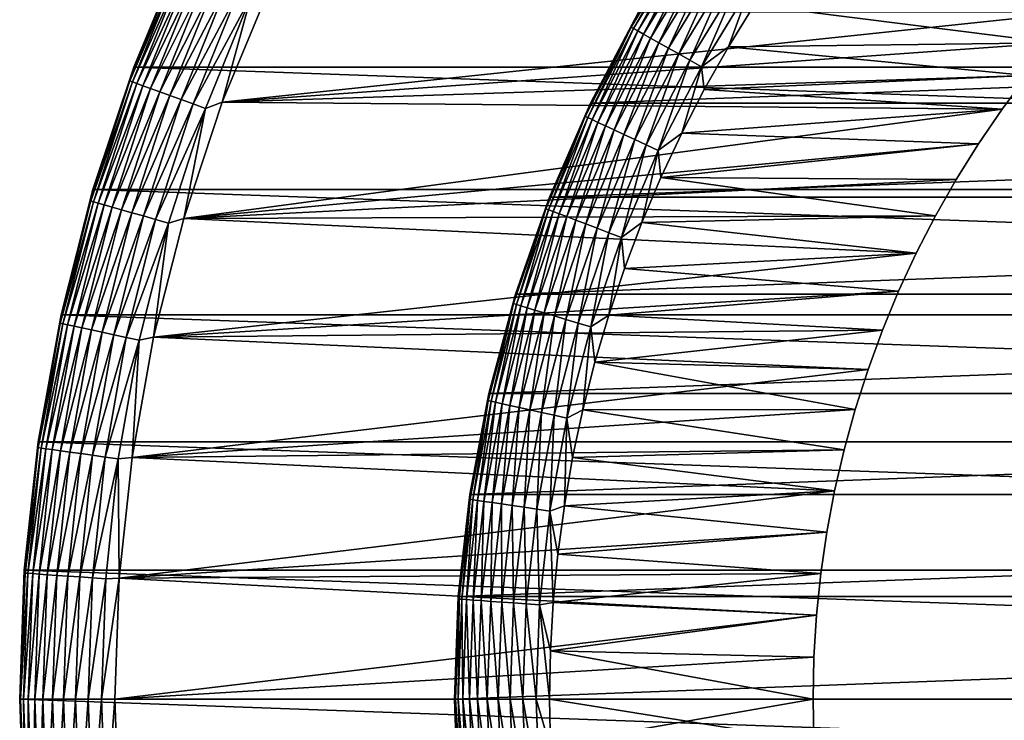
# Model space of a CAD drawing. Header units: metres. Extents: x -28 to 204, y -40 to 40.
# Tile 8 of 42: x -28 to -13, y 0 to 11. Entities that reach past the tile are written whole.
import ezdxf

# ---------------------------------------------------------------- set-up
doc = ezdxf.new("R2010")
doc.units = ezdxf.units.M
doc.layers.add('solid_SIPHO_KOMPL_SW0001', color=7, linetype='CONTINUOUS')

msp = doc.modelspace()

# ---------------------------------------------------------------- linework, layer by layer
at = {"layer": 'solid_SIPHO_KOMPL_SW0001'}
for points in [[(-26.703117, 9.959504), (-25.924086, 11.840164), (26.703117, 9.959504)], [(-25.924511, 11.839328, 154.5), (-25.924086, 11.840164), (-26.703117, 9.959504)], [(-26.703068, 9.959729, 154.5), (-25.924511, 11.839328, 154.5), (-26.703117, 9.959504)], [(-26.022099, 11.585784, 154.71347), (-25.924511, 11.839328, 154.5), (-26.703068, 9.959729, 154.5)], [(-25.924086, 11.840164), (25.924086, 11.840164), (26.703117, 9.959504)], [(-18.043547, 11.937498, 232.288437), (-18.866793, 10.588558, 232.288437), (-18.749451, 10.825, 232.5)], [(-18.827303, 10.566395, 232.079041), (-18.866793, 10.588558, 232.288437), (-18.043547, 11.937498, 232.288437)], [(-18.005781, 11.912512, 232.079041), (-18.827303, 10.566395, 232.079041), (-18.043547, 11.937498, 232.288437)], [(-18.762205, 10.52986, 231.878235), (-18.827303, 10.566395, 232.079041), (-18.005781, 11.912512, 232.079041)], [(-17.943521, 11.871322, 231.878235), (-18.762205, 10.52986, 231.878235), (-18.005781, 11.912512, 232.079041)], [(-18.672823, 10.479696, 231.690125), (-18.762205, 10.52986, 231.878235), (-17.943521, 11.871322, 231.878235)], [(-17.85804, 11.814768, 231.690125), (-18.672823, 10.479696, 231.690125), (-17.943521, 11.871322, 231.878235)], [(-18.560984, 10.416928, 231.518524), (-18.672823, 10.479696, 231.690125), (-17.85804, 11.814768, 231.690125)], [(-17.751081, 11.744004, 231.518524), (-18.560984, 10.416928, 231.518524), (-17.85804, 11.814768, 231.690125)], [(-18.428967, 10.342837, 231.366943), (-18.560984, 10.416928, 231.518524), (-17.751081, 11.744004, 231.518524)], [(-17.624825, 11.660474, 231.366943), (-18.428967, 10.342837, 231.366943), (-17.751081, 11.744004, 231.518524)], [(-18.279465, 10.258933, 231.238464), (-18.428967, 10.342837, 231.366943), (-17.624825, 11.660474, 231.366943)], [(-17.481846, 11.565881, 231.238464), (-18.279465, 10.258933, 231.238464), (-17.624825, 11.660474, 231.366943)], [(-26.022099, 11.585784, 154.71347), (-26.703068, 9.959729, 154.5), (-26.766893, 9.742352, 154.71347)], [(-26.022099, 11.585784, 154.71347), (-26.766893, 9.742352, 154.71347), (-25.980482, 11.567256, 154.922806)], [(-26.766893, 9.742352, 154.71347), (-26.724087, 9.726772, 154.922806), (-25.980482, 11.567256, 154.922806)], [(-25.980482, 11.567256, 154.922806), (-26.724087, 9.726772, 154.922806), (-25.91205, 11.536788, 155.123505)], [(-26.724087, 9.726772, 154.922806), (-26.653696, 9.701152, 155.123505), (-25.91205, 11.536788, 155.123505)], [(-25.91205, 11.536788, 155.123505), (-26.653696, 9.701152, 155.123505), (-25.818195, 11.495001, 155.311508)], [(-26.653696, 9.701152, 155.123505), (-26.557154, 9.666014, 155.311508), (-25.818195, 11.495001, 155.311508)], [(-25.818195, 11.495001, 155.311508), (-26.557154, 9.666014, 155.311508), (-25.700832, 11.442748, 155.482941)], [(-18.115528, 10.166927, 231.135727), (-18.279465, 10.258933, 231.238464), (-17.481846, 11.565881, 231.238464)], [(-17.325064, 11.462153, 231.135727), (-18.115528, 10.166927, 231.135727), (-17.481846, 11.565881, 231.238464)], [(-26.557154, 9.666014, 155.311508), (-26.436432, 9.622074, 155.482941), (-25.700832, 11.442748, 155.482941)], [(-25.700832, 11.442748, 155.482941), (-26.436432, 9.622074, 155.482941), (-25.562355, 11.381094, 155.634323)], [(-26.436432, 9.622074, 155.482941), (-26.293991, 9.57023, 155.634323), (-25.562355, 11.381094, 155.634323)], [(-25.562355, 11.381094, 155.634323), (-26.293991, 9.57023, 155.634323), (-25.40559, 11.311297, 155.762573)], [(-17.940502, 10.068698, 231.060822), (-18.115528, 10.166927, 231.135727), (-17.325064, 11.462153, 231.135727)], [(-17.157675, 11.35141, 231.060822), (-17.940502, 10.068698, 231.060822), (-17.325064, 11.462153, 231.135727)], [(-17.757954, 9.966247, 231.015274), (-17.940502, 10.068698, 231.060822), (-17.157675, 11.35141, 231.060822)], [(-16.983091, 11.235908, 231.015274), (-17.757954, 9.966247, 231.015274), (-17.157675, 11.35141, 231.060822)], [(-26.293991, 9.57023, 155.634323), (-26.132738, 9.511539, 155.762573), (-25.40559, 11.311297, 155.762573)], [(-25.40559, 11.311297, 155.762573), (-26.132738, 9.511539, 155.762573), (-25.233732, 11.234781, 155.865067)], [(-26.132738, 9.511539, 155.762573), (-25.955963, 9.447198, 155.865067), (-25.233732, 11.234781, 155.865067)], [(-25.233732, 11.234781, 155.865067), (-25.955963, 9.447198, 155.865067), (-25.050289, 11.153107, 155.939728)], [(-11.770948, 10.837018, 156), (-24.570492, 11.193192, 156), (-25.307829, 9.408065, 156)], [(-24.859001, 11.06794, 155.985001), (-25.307829, 9.408065, 156), (-24.570492, 11.193192, 156)], [(-16.983091, 11.235908, 231.015274), (-17.331423, 10.278254, 231), (-17.757954, 9.966247, 231.015274)], [(-16.983091, 11.235908, 231.015274), (-16.924608, 10.935225, 231), (-17.331423, 10.278254, 231)], [(-25.955963, 9.447198, 155.865067), (-25.767269, 9.378519, 155.939728), (-25.050289, 11.153107, 155.939728)], [(-25.050289, 11.153107, 155.939728), (-25.767269, 9.378519, 155.939728), (-24.859001, 11.06794, 155.985001)], [(-25.767269, 9.378519, 155.939728), (-25.570505, 9.306903, 155.985001), (-24.859001, 11.06794, 155.985001)], [(-24.859001, 11.06794, 155.985001), (-25.570505, 9.306903, 155.985001), (-25.307829, 9.408065, 156)], [(-17.331423, 10.278254, 231), (-16.924608, 10.935225, 231), (-12.209257, 10.340775, 231)], [(-16.924608, 10.935225, 231), (-11.77107, 10.836957, 231), (-12.209257, 10.340775, 231)], [(-12.209568, 10.340317, 156), (-11.770948, 10.837018, 156), (-25.307829, 9.408065, 156)], [(-19.506002, 9.393485, 242), (19.506002, 9.393485, 242), (18.749777, 10.824133, 242)], [(-19.506002, 9.393485, 242), (18.749777, 10.824133, 242), (-18.749777, 10.824133, 242)], [(-19.505976, 9.393583, 232.5), (-19.506002, 9.393485, 242), (-18.749777, 10.824133, 242)], [(-18.749451, 10.825, 232.5), (-19.505976, 9.393583, 232.5), (-18.749777, 10.824133, 242)], [(-18.866793, 10.588558, 232.288437), (-19.505976, 9.393583, 232.5), (-18.749451, 10.825, 232.5)], [(-18.866793, 10.588558, 232.288437), (-19.589378, 9.183123, 232.288437), (-19.505976, 9.393583, 232.5)], [(-19.548374, 9.163902, 232.079041), (-19.589378, 9.183123, 232.288437), (-18.866793, 10.588558, 232.288437)], [(-18.827303, 10.566395, 232.079041), (-19.548374, 9.163902, 232.079041), (-18.866793, 10.588558, 232.288437)], [(-19.480782, 9.132215, 231.878235), (-19.548374, 9.163902, 232.079041), (-18.827303, 10.566395, 232.079041)], [(-18.762205, 10.52986, 231.878235), (-19.480782, 9.132215, 231.878235), (-18.827303, 10.566395, 232.079041)], [(-19.387978, 9.088711, 231.690125), (-19.480782, 9.132215, 231.878235), (-18.762205, 10.52986, 231.878235)], [(-18.672823, 10.479696, 231.690125), (-19.387978, 9.088711, 231.690125), (-18.762205, 10.52986, 231.878235)], [(-19.271854, 9.034274, 231.518524), (-19.387978, 9.088711, 231.690125), (-18.672823, 10.479696, 231.690125)], [(-18.560984, 10.416928, 231.518524), (-19.271854, 9.034274, 231.518524), (-18.672823, 10.479696, 231.690125)], [(-19.134783, 8.970017, 231.366943), (-19.271854, 9.034274, 231.518524), (-18.560984, 10.416928, 231.518524)], [(-18.428967, 10.342837, 231.366943), (-19.134783, 8.970017, 231.366943), (-18.560984, 10.416928, 231.518524)], [(-12.626699, 9.826807, 156), (-12.209568, 10.340317, 156), (-25.307829, 9.408065, 156)], [(-18.979555, 8.89725, 231.238464), (-19.134783, 8.970017, 231.366943), (-18.428967, 10.342837, 231.366943)], [(-18.279465, 10.258933, 231.238464), (-18.979555, 8.89725, 231.238464), (-18.428967, 10.342837, 231.366943)], [(-18.80934, 8.817456, 231.135727), (-18.979555, 8.89725, 231.238464), (-18.279465, 10.258933, 231.238464)], [(-18.115528, 10.166927, 231.135727), (-18.80934, 8.817456, 231.135727), (-18.279465, 10.258933, 231.238464)], [(-17.757954, 9.966247, 231.015274), (-17.331423, 10.278254, 231), (-17.712679, 9.606439, 231)], [(-17.712679, 9.606439, 231), (-17.331423, 10.278254, 231), (-12.626111, 9.82758, 231)], [(-17.331423, 10.278254, 231), (-12.209257, 10.340775, 231), (-12.626111, 9.82758, 231)], [(-18.627609, 8.732265, 231.060822), (-18.80934, 8.817456, 231.135727), (-18.115528, 10.166927, 231.135727)], [(-17.940502, 10.068698, 231.060822), (-18.627609, 8.732265, 231.060822), (-18.115528, 10.166927, 231.135727)], [(-27.345551, 8.029378, 154.5), (-26.703068, 9.959729, 154.5), (-27.345404, 8.029399)], [(-26.766893, 9.742352, 154.71347), (-26.703068, 9.959729, 154.5), (-27.345551, 8.029378, 154.5)], [(-26.703068, 9.959729, 154.5), (-26.703117, 9.959504), (-27.345404, 8.029399)], [(-27.345404, 8.029399), (-26.703117, 9.959504), (27.345404, 8.029399)], [(-26.703117, 9.959504), (26.703117, 9.959504), (27.345404, 8.029399)], [(-18.43807, 8.643413, 231.015274), (-18.627609, 8.732265, 231.060822), (-17.940502, 10.068698, 231.060822)], [(-17.757954, 9.966247, 231.015274), (-18.43807, 8.643413, 231.015274), (-17.940502, 10.068698, 231.060822)], [(-17.757954, 9.966247, 231.015274), (-18.067444, 8.921175, 231), (-18.43807, 8.643413, 231.015274)], [(-17.757954, 9.966247, 231.015274), (-17.712679, 9.606439, 231), (-18.067444, 8.921175, 231)], [(-13.021502, 9.297256, 156), (-12.626699, 9.826807, 156), (-25.307829, 9.408065, 156)], [(-17.712679, 9.606439, 231), (-12.626111, 9.82758, 231), (-13.021031, 9.297829, 231)], [(-13.021031, 9.297829, 231), (-12.626699, 9.826807, 156), (-13.021502, 9.297256, 156)], [(-13.021031, 9.297829, 231), (-12.626111, 9.82758, 231), (-12.626699, 9.826807, 156)], [(-26.766893, 9.742352, 154.71347), (-27.345551, 8.029378, 154.5), (-27.381283, 7.851456, 154.71347)], [(-26.766893, 9.742352, 154.71347), (-27.381283, 7.851456, 154.71347), (-26.724087, 9.726772, 154.922806)], [(-27.381283, 7.851456, 154.71347), (-27.337494, 7.8389, 154.922806), (-26.724087, 9.726772, 154.922806)], [(-26.724087, 9.726772, 154.922806), (-27.337494, 7.8389, 154.922806), (-26.653696, 9.701152, 155.123505)], [(-27.337494, 7.8389, 154.922806), (-27.265486, 7.818253, 155.123505), (-26.653696, 9.701152, 155.123505)], [(-26.653696, 9.701152, 155.123505), (-27.265486, 7.818253, 155.123505), (-26.557154, 9.666014, 155.311508)], [(-27.265486, 7.818253, 155.123505), (-27.166729, 7.789934, 155.311508), (-26.557154, 9.666014, 155.311508)], [(-26.557154, 9.666014, 155.311508), (-27.166729, 7.789934, 155.311508), (-26.436432, 9.622074, 155.482941)], [(-27.166729, 7.789934, 155.311508), (-27.043236, 7.754523, 155.482941), (-26.436432, 9.622074, 155.482941)], [(-26.436432, 9.622074, 155.482941), (-27.043236, 7.754523, 155.482941), (-26.293991, 9.57023, 155.634323)], [(-27.043236, 7.754523, 155.482941), (-26.897526, 7.712741, 155.634323), (-26.293991, 9.57023, 155.634323)], [(-26.293991, 9.57023, 155.634323), (-26.897526, 7.712741, 155.634323), (-26.132738, 9.511539, 155.762573)], [(-26.897526, 7.712741, 155.634323), (-26.732573, 7.665442, 155.762573), (-26.132738, 9.511539, 155.762573)], [(-26.132738, 9.511539, 155.762573), (-26.732573, 7.665442, 155.762573), (-25.955963, 9.447198, 155.865067)], [(-18.067444, 8.921175, 231), (-17.712679, 9.606439, 231), (-13.021031, 9.297829, 231)], [(-26.732573, 7.665442, 155.762573), (-26.551739, 7.613588, 155.865067), (-25.955963, 9.447198, 155.865067)], [(-25.955963, 9.447198, 155.865067), (-26.551739, 7.613588, 155.865067), (-25.767269, 9.378519, 155.939728)], [(-26.551739, 7.613588, 155.865067), (-26.358713, 7.558239, 155.939728), (-25.767269, 9.378519, 155.939728)], [(-25.767269, 9.378519, 155.939728), (-26.358713, 7.558239, 155.939728), (-25.570505, 9.306903, 155.985001)], [(-13.021502, 9.297256, 156), (-25.307829, 9.408065, 156), (-25.915169, 7.575784, 156)], [(-25.570505, 9.306903, 155.985001), (-25.915169, 7.575784, 156), (-25.307829, 9.408065, 156)], [(-19.505976, 9.393583, 232.5), (-20.153418, 7.909633, 232.5), (-19.506002, 9.393485, 242)], [(-19.589378, 9.183123, 232.288437), (-20.153418, 7.909633, 232.5), (-19.505976, 9.393583, 232.5)], [(-20.153418, 7.909633, 232.5), (-20.153397, 7.909695, 242), (-19.506002, 9.393485, 242)], [(-20.153397, 7.909695, 242), (20.153397, 7.909695, 242), (19.506002, 9.393485, 242)], [(-20.153397, 7.909695, 242), (19.506002, 9.393485, 242), (-19.506002, 9.393485, 242)], [(-26.358713, 7.558239, 155.939728), (-26.157434, 7.500524, 155.985001), (-25.570505, 9.306903, 155.985001)], [(-25.570505, 9.306903, 155.985001), (-26.157434, 7.500524, 155.985001), (-25.915169, 7.575784, 156)], [(-13.394876, 8.750686, 156), (-13.021502, 9.297256, 156), (-25.915169, 7.575784, 156)], [(-19.589378, 9.183123, 232.288437), (-20.207443, 7.728692, 232.288437), (-20.153418, 7.909633, 232.5)], [(-20.165148, 7.712515, 232.079041), (-20.207443, 7.728692, 232.288437), (-19.589378, 9.183123, 232.288437)], [(-19.548374, 9.163902, 232.079041), (-20.165148, 7.712515, 232.079041), (-19.589378, 9.183123, 232.288437)], [(-20.095423, 7.685848, 231.878235), (-20.165148, 7.712515, 232.079041), (-19.548374, 9.163902, 232.079041)], [(-19.480782, 9.132215, 231.878235), (-20.095423, 7.685848, 231.878235), (-19.548374, 9.163902, 232.079041)], [(-18.067444, 8.921175, 231), (-13.021031, 9.297829, 231), (-13.394776, 8.750722, 231)], [(-13.394776, 8.750722, 231), (-13.021502, 9.297256, 156), (-13.394876, 8.750686, 156)], [(-13.394776, 8.750722, 231), (-13.021031, 9.297829, 231), (-13.021502, 9.297256, 156)], [(-19.999689, 7.649233, 231.690125), (-20.095423, 7.685848, 231.878235), (-19.480782, 9.132215, 231.878235)], [(-19.387978, 9.088711, 231.690125), (-19.999689, 7.649233, 231.690125), (-19.480782, 9.132215, 231.878235)], [(-19.879902, 7.603418, 231.518524), (-19.999689, 7.649233, 231.690125), (-19.387978, 9.088711, 231.690125)], [(-19.271854, 9.034274, 231.518524), (-19.879902, 7.603418, 231.518524), (-19.387978, 9.088711, 231.690125)], [(-19.738504, 7.549338, 231.366943), (-19.879902, 7.603418, 231.518524), (-19.271854, 9.034274, 231.518524)], [(-19.134783, 8.970017, 231.366943), (-19.738504, 7.549338, 231.366943), (-19.271854, 9.034274, 231.518524)], [(-19.578381, 7.488096, 231.238464), (-19.738504, 7.549338, 231.366943), (-19.134783, 8.970017, 231.366943)], [(-18.979555, 8.89725, 231.238464), (-19.578381, 7.488096, 231.238464), (-19.134783, 8.970017, 231.366943)], [(-19.402796, 7.42094, 231.135727), (-19.578381, 7.488096, 231.238464), (-18.979555, 8.89725, 231.238464)], [(-18.80934, 8.817456, 231.135727), (-19.402796, 7.42094, 231.135727), (-18.979555, 8.89725, 231.238464)], [(-18.43807, 8.643413, 231.015274), (-18.067444, 8.921175, 231), (-18.396566, 8.220939, 231)], [(-18.396566, 8.220939, 231), (-18.067444, 8.921175, 231), (-13.394776, 8.750722, 231)], [(-13.745111, 8.18972, 156), (-13.394876, 8.750686, 156), (-25.915169, 7.575784, 156)], [(-19.21533, 7.349241, 231.060822), (-19.402796, 7.42094, 231.135727), (-18.80934, 8.817456, 231.135727)], [(-18.627609, 8.732265, 231.060822), (-19.21533, 7.349241, 231.060822), (-18.80934, 8.817456, 231.135727)], [(-19.019812, 7.274461, 231.015274), (-19.21533, 7.349241, 231.060822), (-18.627609, 8.732265, 231.060822)], [(-18.43807, 8.643413, 231.015274), (-19.019812, 7.274461, 231.015274), (-18.627609, 8.732265, 231.060822)], [(-18.396566, 8.220939, 231), (-13.394776, 8.750722, 231), (-13.74534, 8.189299, 231)], [(-13.74534, 8.189299, 231), (-13.394776, 8.750722, 231), (-13.745111, 8.18972, 156)], [(-13.394776, 8.750722, 231), (-13.394876, 8.750686, 156), (-13.745111, 8.18972, 156)], [(-18.43807, 8.643413, 231.015274), (-18.698742, 7.508542, 231), (-19.019812, 7.274461, 231.015274)], [(-18.43807, 8.643413, 231.015274), (-18.396566, 8.220939, 231), (-18.698742, 7.508542, 231)], [(-14.071206, 7.615761, 156), (-13.745111, 8.18972, 156), (-25.915169, 7.575784, 156)], [(-18.698742, 7.508542, 231), (-18.396566, 8.220939, 231), (-14.071484, 7.615308, 231)], [(-18.396566, 8.220939, 231), (-13.74534, 8.189299, 231), (-14.071484, 7.615308, 231)], [(-14.071484, 7.615308, 231), (-13.74534, 8.189299, 231), (-14.071206, 7.615761, 156)], [(-13.74534, 8.189299, 231), (-13.745111, 8.18972, 156), (-14.071206, 7.615761, 156)], [(-27.8487, 6.058035), (-27.345404, 8.029399), (27.8487, 6.058035)], [(-27.848686, 6.058111, 154.5), (-27.345404, 8.029399), (-27.8487, 6.058035)], [(-27.848686, 6.058111, 154.5), (-27.345551, 8.029378, 154.5), (-27.345404, 8.029399)], [(-27.381283, 7.851456, 154.71347), (-27.345551, 8.029378, 154.5), (-27.848686, 6.058111, 154.5)], [(-27.345404, 8.029399), (27.345404, 8.029399), (27.8487, 6.058035)], [(-27.381283, 7.851456, 154.71347), (-27.848686, 6.058111, 154.5), (-27.862272, 5.922309, 154.71347)], [(-27.381283, 7.851456, 154.71347), (-27.862272, 5.922309, 154.71347), (-27.337494, 7.8389, 154.922806)], [(-27.862272, 5.922309, 154.71347), (-27.817715, 5.912838, 154.922806), (-27.337494, 7.8389, 154.922806)], [(-27.337494, 7.8389, 154.922806), (-27.817715, 5.912838, 154.922806), (-27.265486, 7.818253, 155.123505)], [(-27.817715, 5.912838, 154.922806), (-27.744442, 5.897264, 155.123505), (-27.265486, 7.818253, 155.123505)], [(-27.265486, 7.818253, 155.123505), (-27.744442, 5.897264, 155.123505), (-27.166729, 7.789934, 155.311508)], [(-27.744442, 5.897264, 155.123505), (-27.643951, 5.875903, 155.311508), (-27.166729, 7.789934, 155.311508)], [(-27.166729, 7.789934, 155.311508), (-27.643951, 5.875903, 155.311508), (-27.043236, 7.754523, 155.482941)], [(-20.68815, 6.38145, 232.5), (-20.688028, 6.381304, 242), (-20.153397, 7.909695, 242)], [(-20.153418, 7.909633, 232.5), (-20.68815, 6.38145, 232.5), (-20.153397, 7.909695, 242)], [(-20.207443, 7.728692, 232.288437), (-20.68815, 6.38145, 232.5), (-20.153418, 7.909633, 232.5)], [(-20.688028, 6.381304, 242), (20.688028, 6.381304, 242), (20.153397, 7.909695, 242)], [(-20.688028, 6.381304, 242), (20.153397, 7.909695, 242), (-20.153397, 7.909695, 242)], [(-27.643951, 5.875903, 155.311508), (-27.518288, 5.849193, 155.482941), (-27.043236, 7.754523, 155.482941)], [(-27.043236, 7.754523, 155.482941), (-27.518288, 5.849193, 155.482941), (-26.897526, 7.712741, 155.634323)], [(-27.518288, 5.849193, 155.482941), (-27.370018, 5.817677, 155.634323), (-26.897526, 7.712741, 155.634323)], [(-26.897526, 7.712741, 155.634323), (-27.370018, 5.817677, 155.634323), (-26.732573, 7.665442, 155.762573)], [(-27.370018, 5.817677, 155.634323), (-27.202168, 5.781999, 155.762573), (-26.732573, 7.665442, 155.762573)], [(-26.732573, 7.665442, 155.762573), (-27.202168, 5.781999, 155.762573), (-26.551739, 7.613588, 155.865067)], [(-27.202168, 5.781999, 155.762573), (-27.018156, 5.742887, 155.865067), (-26.551739, 7.613588, 155.865067)], [(-26.551739, 7.613588, 155.865067), (-27.018156, 5.742887, 155.865067), (-26.358713, 7.558239, 155.939728)], [(-14.374049, 7.027365, 156), (-14.071206, 7.615761, 156), (-25.915169, 7.575784, 156)], [(-20.207443, 7.728692, 232.288437), (-20.717693, 6.233026, 232.288437), (-20.68815, 6.38145, 232.5)], [(-20.67433, 6.219979, 232.079041), (-20.717693, 6.233026, 232.288437), (-20.207443, 7.728692, 232.288437)], [(-20.165148, 7.712515, 232.079041), (-20.67433, 6.219979, 232.079041), (-20.207443, 7.728692, 232.288437)], [(-20.602844, 6.198472, 231.878235), (-20.67433, 6.219979, 232.079041), (-20.165148, 7.712515, 232.079041)], [(-20.095423, 7.685848, 231.878235), (-20.602844, 6.198472, 231.878235), (-20.165148, 7.712515, 232.079041)], [(-20.504694, 6.168943, 231.690125), (-20.602844, 6.198472, 231.878235), (-20.095423, 7.685848, 231.878235)], [(-19.999689, 7.649233, 231.690125), (-20.504694, 6.168943, 231.690125), (-20.095423, 7.685848, 231.878235)], [(-20.381884, 6.131995, 231.518524), (-20.504694, 6.168943, 231.690125), (-19.999689, 7.649233, 231.690125)], [(-19.879902, 7.603418, 231.518524), (-20.381884, 6.131995, 231.518524), (-19.999689, 7.649233, 231.690125)], [(-20.236914, 6.08838, 231.366943), (-20.381884, 6.131995, 231.518524), (-19.879902, 7.603418, 231.518524)], [(-19.738504, 7.549338, 231.366943), (-20.236914, 6.08838, 231.366943), (-19.879902, 7.603418, 231.518524)], [(-18.698742, 7.508542, 231), (-14.071484, 7.615308, 231), (-14.374183, 7.027185, 231)], [(-14.374183, 7.027185, 231), (-14.071484, 7.615308, 231), (-14.374049, 7.027365, 156)], [(-14.071484, 7.615308, 231), (-14.071206, 7.615761, 156), (-14.374049, 7.027365, 156)], [(-27.018156, 5.742887, 155.865067), (-26.821741, 5.701137, 155.939728), (-26.358713, 7.558239, 155.939728)], [(-26.358713, 7.558239, 155.939728), (-26.821741, 5.701137, 155.939728), (-26.157434, 7.500524, 155.985001)], [(-26.821741, 5.701137, 155.939728), (-26.616926, 5.657602, 155.985001), (-26.157434, 7.500524, 155.985001)], [(-26.157434, 7.500524, 155.985001), (-26.616926, 5.657602, 155.985001), (-26.390209, 5.705963, 156)], [(-14.374049, 7.027365, 156), (-25.915169, 7.575784, 156), (-26.390209, 5.705963, 156)], [(-26.157434, 7.500524, 155.985001), (-26.390209, 5.705963, 156), (-25.915169, 7.575784, 156)], [(-20.072746, 6.03899, 231.238464), (-20.236914, 6.08838, 231.366943), (-19.738504, 7.549338, 231.366943)], [(-19.578381, 7.488096, 231.238464), (-20.072746, 6.03899, 231.238464), (-19.738504, 7.549338, 231.366943)], [(-19.892727, 5.98483, 231.135727), (-20.072746, 6.03899, 231.238464), (-19.578381, 7.488096, 231.238464)], [(-19.402796, 7.42094, 231.135727), (-19.892727, 5.98483, 231.135727), (-19.578381, 7.488096, 231.238464)], [(-19.019812, 7.274461, 231.015274), (-18.698742, 7.508542, 231), (-18.972738, 6.786426, 231)], [(-18.972738, 6.786426, 231), (-18.698742, 7.508542, 231), (-14.374183, 7.027185, 231)], [(-19.700529, 5.927006, 231.060822), (-19.892727, 5.98483, 231.135727), (-19.402796, 7.42094, 231.135727)], [(-19.21533, 7.349241, 231.060822), (-19.700529, 5.927006, 231.060822), (-19.402796, 7.42094, 231.135727)], [(-19.500072, 5.866698, 231.015274), (-19.700529, 5.927006, 231.060822), (-19.21533, 7.349241, 231.060822)], [(-19.019812, 7.274461, 231.015274), (-19.500072, 5.866698, 231.015274), (-19.21533, 7.349241, 231.060822)], [(-19.019812, 7.274461, 231.015274), (-19.21932, 6.052397, 231), (-19.500072, 5.866698, 231.015274)], [(-19.019812, 7.274461, 231.015274), (-18.972738, 6.786426, 231), (-19.21932, 6.052397, 231)], [(-14.65237, 6.42709, 156), (-14.374049, 7.027365, 156), (-26.390209, 5.705963, 156)], [(-18.972738, 6.786426, 231), (-14.374183, 7.027185, 231), (-14.652335, 6.427208, 231)], [(-14.374183, 7.027185, 231), (-14.374049, 7.027365, 156), (-14.65237, 6.42709, 156)], [(-14.652335, 6.427208, 231), (-14.374183, 7.027185, 231), (-14.65237, 6.42709, 156)], [(-19.21932, 6.052397, 231), (-18.972738, 6.786426, 231), (-14.652335, 6.427208, 231)], [(-14.905067, 5.81699, 156), (-14.65237, 6.42709, 156), (-26.390209, 5.705963, 156)], [(-20.68815, 6.38145, 232.5), (-21.107189, 4.817578, 232.5), (-20.688028, 6.381304, 242)], [(-20.717693, 6.233026, 232.288437), (-21.107189, 4.817578, 232.5), (-20.68815, 6.38145, 232.5)], [(-21.107189, 4.817578, 232.5), (-21.107187, 4.817542, 242), (-20.688028, 6.381304, 242)], [(-21.107187, 4.817542, 242), (21.107187, 4.817542, 242), (20.688028, 6.381304, 242)], [(-21.107187, 4.817542, 242), (20.688028, 6.381304, 242), (-20.688028, 6.381304, 242)], [(-19.21932, 6.052397, 231), (-14.652335, 6.427208, 231), (-14.904982, 5.817182, 231)], [(-14.904982, 5.817182, 231), (-14.65237, 6.42709, 156), (-14.905067, 5.81699, 156)], [(-14.904982, 5.817182, 231), (-14.652335, 6.427208, 231), (-14.65237, 6.42709, 156)], [(-20.717693, 6.233026, 232.288437), (-21.117407, 4.704103, 232.288437), (-21.107189, 4.817578, 232.5)], [(-21.073206, 4.694257, 232.079041), (-21.117407, 4.704103, 232.288437), (-20.717693, 6.233026, 232.288437)], [(-20.67433, 6.219979, 232.079041), (-21.073206, 4.694257, 232.079041), (-20.717693, 6.233026, 232.288437)], [(-21.000341, 4.678026, 231.878235), (-21.073206, 4.694257, 232.079041), (-20.67433, 6.219979, 232.079041)], [(-20.602844, 6.198472, 231.878235), (-21.000341, 4.678026, 231.878235), (-20.67433, 6.219979, 232.079041)], [(-27.848686, 6.058111, 154.5), (-27.8487, 6.058035), (-28.209927, 4.055566)], [(-28.209911, 4.055973, 154.5), (-27.848686, 6.058111, 154.5), (-28.209927, 4.055566)], [(-28.209927, 4.055566), (-27.8487, 6.058035), (28.209927, 4.055566)], [(-27.862272, 5.922309, 154.71347), (-27.848686, 6.058111, 154.5), (-28.209911, 4.055973, 154.5)], [(-27.8487, 6.058035), (27.8487, 6.058035), (28.209927, 4.055566)], [(-20.900297, 4.65574, 231.690125), (-21.000341, 4.678026, 231.878235), (-20.602844, 6.198472, 231.878235)], [(-20.504694, 6.168943, 231.690125), (-20.900297, 4.65574, 231.690125), (-20.602844, 6.198472, 231.878235)], [(-20.775116, 4.627855, 231.518524), (-20.900297, 4.65574, 231.690125), (-20.504694, 6.168943, 231.690125)], [(-20.381884, 6.131995, 231.518524), (-20.775116, 4.627855, 231.518524), (-20.504694, 6.168943, 231.690125)], [(-20.627352, 4.594939, 231.366943), (-20.775116, 4.627855, 231.518524), (-20.381884, 6.131995, 231.518524)], [(-20.236914, 6.08838, 231.366943), (-20.627352, 4.594939, 231.366943), (-20.381884, 6.131995, 231.518524)], [(-20.460016, 4.557663, 231.238464), (-20.627352, 4.594939, 231.366943), (-20.236914, 6.08838, 231.366943)], [(-20.072746, 6.03899, 231.238464), (-20.460016, 4.557663, 231.238464), (-20.236914, 6.08838, 231.366943)], [(-19.500072, 5.866698, 231.015274), (-19.21932, 6.052397, 231), (-19.437725, 5.309555, 231)], [(-19.437725, 5.309555, 231), (-19.21932, 6.052397, 231), (-14.904982, 5.817182, 231)], [(-27.862272, 5.922309, 154.71347), (-28.209911, 4.055973, 154.5), (-28.207521, 3.964309, 154.71347)], [(-27.862272, 5.922309, 154.71347), (-28.207521, 3.964309, 154.71347), (-27.817715, 5.912838, 154.922806)], [(-28.207521, 3.964309, 154.71347), (-28.162411, 3.957969, 154.922806), (-27.817715, 5.912838, 154.922806)], [(-27.817715, 5.912838, 154.922806), (-28.162411, 3.957969, 154.922806), (-27.744442, 5.897264, 155.123505)], [(-28.162411, 3.957969, 154.922806), (-28.08823, 3.947543, 155.123505), (-27.744442, 5.897264, 155.123505)], [(-27.744442, 5.897264, 155.123505), (-28.08823, 3.947543, 155.123505), (-27.643951, 5.875903, 155.311508)], [(-20.276524, 4.516788, 231.135727), (-20.460016, 4.557663, 231.238464), (-20.072746, 6.03899, 231.238464)], [(-19.892727, 5.98483, 231.135727), (-20.276524, 4.516788, 231.135727), (-20.072746, 6.03899, 231.238464)], [(-20.080618, 4.473148, 231.060822), (-20.276524, 4.516788, 231.135727), (-19.892727, 5.98483, 231.135727)], [(-19.700529, 5.927006, 231.060822), (-20.080618, 4.473148, 231.060822), (-19.892727, 5.98483, 231.135727)], [(-19.876293, 4.427633, 231.015274), (-20.080618, 4.473148, 231.060822), (-19.700529, 5.927006, 231.060822)], [(-19.500072, 5.866698, 231.015274), (-19.876293, 4.427633, 231.015274), (-19.700529, 5.927006, 231.060822)], [(-28.08823, 3.947543, 155.123505), (-27.986494, 3.933245, 155.311508), (-27.643951, 5.875903, 155.311508)], [(-27.643951, 5.875903, 155.311508), (-27.986494, 3.933245, 155.311508), (-27.518288, 5.849193, 155.482941)], [(-27.986494, 3.933245, 155.311508), (-27.859274, 3.915366, 155.482941), (-27.518288, 5.849193, 155.482941)], [(-27.518288, 5.849193, 155.482941), (-27.859274, 3.915366, 155.482941), (-27.370018, 5.817677, 155.634323)], [(-27.859274, 3.915366, 155.482941), (-27.709167, 3.894269, 155.634323), (-27.370018, 5.817677, 155.634323)], [(-27.370018, 5.817677, 155.634323), (-27.709167, 3.894269, 155.634323), (-27.202168, 5.781999, 155.762573)], [(-27.709167, 3.894269, 155.634323), (-27.539236, 3.870387, 155.762573), (-27.202168, 5.781999, 155.762573)], [(-27.202168, 5.781999, 155.762573), (-27.539236, 3.870387, 155.762573), (-27.018156, 5.742887, 155.865067)], [(-27.539236, 3.870387, 155.762573), (-27.352945, 3.844206, 155.865067), (-27.018156, 5.742887, 155.865067)], [(-27.018156, 5.742887, 155.865067), (-27.352945, 3.844206, 155.865067), (-26.821741, 5.701137, 155.939728)], [(-15.132913, 5.195195, 156), (-14.905067, 5.81699, 156), (-26.390209, 5.705963, 156)], [(-19.500072, 5.866698, 231.015274), (-19.626863, 4.56174, 231), (-19.876293, 4.427633, 231.015274)], [(-19.500072, 5.866698, 231.015274), (-19.437725, 5.309555, 231), (-19.626863, 4.56174, 231)], [(-19.437725, 5.309555, 231), (-14.904982, 5.817182, 231), (-15.132864, 5.195281, 231)], [(-15.132864, 5.195281, 231), (-14.905067, 5.81699, 156), (-15.132913, 5.195195, 156)], [(-15.132864, 5.195281, 231), (-14.904982, 5.817182, 231), (-14.905067, 5.81699, 156)], [(-27.352945, 3.844206, 155.865067), (-27.154095, 3.816259, 155.939728), (-26.821741, 5.701137, 155.939728)], [(-26.821741, 5.701137, 155.939728), (-27.154095, 3.816259, 155.939728), (-26.616926, 5.657602, 155.985001)], [(-27.154095, 3.816259, 155.939728), (-26.946743, 3.787118, 155.985001), (-26.616926, 5.657602, 155.985001)], [(-26.616926, 5.657602, 155.985001), (-26.946743, 3.787118, 155.985001), (-26.729582, 3.810062, 156)], [(-15.132913, 5.195195, 156), (-26.390209, 5.705963, 156), (-26.729582, 3.810062, 156)], [(-26.616926, 5.657602, 155.985001), (-26.729582, 3.810062, 156), (-26.390209, 5.705963, 156)], [(-19.626863, 4.56174, 231), (-19.437725, 5.309555, 231), (-15.33507, 4.56431, 231)], [(-19.437725, 5.309555, 231), (-15.132864, 5.195281, 231), (-15.33507, 4.56431, 231)], [(-15.33506, 4.564372, 156), (-15.132913, 5.195195, 156), (-26.729582, 3.810062, 156)], [(-15.33507, 4.56431, 231), (-15.132864, 5.195281, 231), (-15.33506, 4.564372, 156)], [(-15.132864, 5.195281, 231), (-15.132913, 5.195195, 156), (-15.33506, 4.564372, 156)], [(-21.408236, 3.226191, 242), (21.408236, 3.226191, 242), (21.107187, 4.817542, 242)], [(-21.408236, 3.226191, 242), (21.107187, 4.817542, 242), (-21.107187, 4.817542, 242)], [(-21.408188, 3.226765, 232.5), (-21.408236, 3.226191, 242), (-21.107187, 4.817542, 242)], [(-21.107189, 4.817578, 232.5), (-21.408188, 3.226765, 232.5), (-21.107187, 4.817542, 242)], [(-21.117407, 4.704103, 232.288437), (-21.408188, 3.226765, 232.5), (-21.107189, 4.817578, 232.5)], [(-21.117407, 4.704103, 232.288437), (-21.404449, 3.150082, 232.288437), (-21.408188, 3.226765, 232.5)], [(-21.359648, 3.143489, 232.079041), (-21.404449, 3.150082, 232.288437), (-21.117407, 4.704103, 232.288437)], [(-21.073206, 4.694257, 232.079041), (-21.359648, 3.143489, 232.079041), (-21.117407, 4.704103, 232.288437)], [(-21.285791, 3.132619, 231.878235), (-21.359648, 3.143489, 232.079041), (-21.073206, 4.694257, 232.079041)], [(-21.000341, 4.678026, 231.878235), (-21.285791, 3.132619, 231.878235), (-21.073206, 4.694257, 232.079041)], [(-21.184389, 3.117696, 231.690125), (-21.285791, 3.132619, 231.878235), (-21.000341, 4.678026, 231.878235)], [(-20.900297, 4.65574, 231.690125), (-21.184389, 3.117696, 231.690125), (-21.000341, 4.678026, 231.878235)], [(-21.057507, 3.099023, 231.518524), (-21.184389, 3.117696, 231.690125), (-20.900297, 4.65574, 231.690125)], [(-20.775116, 4.627855, 231.518524), (-21.057507, 3.099023, 231.518524), (-20.900297, 4.65574, 231.690125)], [(-15.510429, 3.92766, 156), (-15.33506, 4.564372, 156), (-26.729582, 3.810062, 156)], [(-20.907732, 3.076981, 231.366943), (-21.057507, 3.099023, 231.518524), (-20.775116, 4.627855, 231.518524)], [(-20.627352, 4.594939, 231.366943), (-20.907732, 3.076981, 231.366943), (-20.775116, 4.627855, 231.518524)], [(-20.738123, 3.052019, 231.238464), (-20.907732, 3.076981, 231.366943), (-20.627352, 4.594939, 231.366943)], [(-20.460016, 4.557663, 231.238464), (-20.738123, 3.052019, 231.238464), (-20.627352, 4.594939, 231.366943)], [(-20.552137, 3.024648, 231.135727), (-20.738123, 3.052019, 231.238464), (-20.460016, 4.557663, 231.238464)], [(-20.276524, 4.516788, 231.135727), (-20.552137, 3.024648, 231.135727), (-20.460016, 4.557663, 231.238464)], [(-20.353567, 2.995424, 231.060822), (-20.552137, 3.024648, 231.135727), (-20.276524, 4.516788, 231.135727)], [(-20.080618, 4.473148, 231.060822), (-20.353567, 2.995424, 231.060822), (-20.276524, 4.516788, 231.135727)], [(-19.876293, 4.427633, 231.015274), (-19.626863, 4.56174, 231), (-19.786968, 3.80676, 231)], [(-19.786968, 3.80676, 231), (-19.626863, 4.56174, 231), (-15.510465, 3.927532, 231)], [(-19.626863, 4.56174, 231), (-15.33507, 4.56431, 231), (-15.510465, 3.927532, 231)], [(-15.510465, 3.927532, 231), (-15.33507, 4.56431, 231), (-15.510429, 3.92766, 156)], [(-15.33507, 4.56431, 231), (-15.33506, 4.564372, 156), (-15.510429, 3.92766, 156)], [(-20.146465, 2.964945, 231.015274), (-20.353567, 2.995424, 231.060822), (-20.080618, 4.473148, 231.060822)], [(-19.876293, 4.427633, 231.015274), (-20.146465, 2.964945, 231.015274), (-20.080618, 4.473148, 231.060822)], [(-19.876293, 4.427633, 231.015274), (-19.918077, 3.04684, 231), (-20.146465, 2.964945, 231.015274)], [(-19.876293, 4.427633, 231.015274), (-19.786968, 3.80676, 231), (-19.918077, 3.04684, 231)], [(-28.427385, 2.033167, 154.5), (-28.209911, 4.055973, 154.5), (-28.427114, 2.035692)], [(-28.207521, 3.964309, 154.71347), (-28.209911, 4.055973, 154.5), (-28.427385, 2.033167, 154.5)], [(-28.209911, 4.055973, 154.5), (-28.209927, 4.055566), (-28.427114, 2.035692)], [(-28.427114, 2.035692), (-28.209927, 4.055566), (28.427114, 2.035692)], [(-28.209927, 4.055566), (28.209927, 4.055566), (28.427114, 2.035692)], [(-28.207521, 3.964309, 154.71347), (-28.427385, 2.033167, 154.5), (-28.415344, 1.986995, 154.71347)], [(-28.207521, 3.964309, 154.71347), (-28.415344, 1.986995, 154.71347), (-28.162411, 3.957969, 154.922806)], [(-28.415344, 1.986995, 154.71347), (-28.369904, 1.983817, 154.922806), (-28.162411, 3.957969, 154.922806)], [(-28.162411, 3.957969, 154.922806), (-28.369904, 1.983817, 154.922806), (-28.08823, 3.947543, 155.123505)], [(-28.369904, 1.983817, 154.922806), (-28.295176, 1.978591, 155.123505), (-28.08823, 3.947543, 155.123505)], [(-28.08823, 3.947543, 155.123505), (-28.295176, 1.978591, 155.123505), (-27.986494, 3.933245, 155.311508)], [(-28.295176, 1.978591, 155.123505), (-28.19269, 1.971425, 155.311508), (-27.986494, 3.933245, 155.311508)], [(-27.986494, 3.933245, 155.311508), (-28.19269, 1.971425, 155.311508), (-27.859274, 3.915366, 155.482941)], [(-28.19269, 1.971425, 155.311508), (-28.064533, 1.962463, 155.482941), (-27.859274, 3.915366, 155.482941)], [(-27.859274, 3.915366, 155.482941), (-28.064533, 1.962463, 155.482941), (-27.709167, 3.894269, 155.634323)], [(-28.064533, 1.962463, 155.482941), (-27.913321, 1.95189, 155.634323), (-27.709167, 3.894269, 155.634323)], [(-27.709167, 3.894269, 155.634323), (-27.913321, 1.95189, 155.634323), (-27.539236, 3.870387, 155.762573)], [(-15.659411, 3.283407, 156), (-15.510429, 3.92766, 156), (-26.729582, 3.810062, 156)], [(-19.786968, 3.80676, 231), (-15.510465, 3.927532, 231), (-15.659442, 3.28329, 231)], [(-15.659442, 3.28329, 231), (-15.510465, 3.927532, 231), (-15.659411, 3.283407, 156)], [(-15.510465, 3.927532, 231), (-15.510429, 3.92766, 156), (-15.659411, 3.283407, 156)], [(-27.913321, 1.95189, 155.634323), (-27.742136, 1.939919, 155.762573), (-27.539236, 3.870387, 155.762573)], [(-27.539236, 3.870387, 155.762573), (-27.742136, 1.939919, 155.762573), (-27.352945, 3.844206, 155.865067)], [(-27.742136, 1.939919, 155.762573), (-27.554474, 1.926796, 155.865067), (-27.352945, 3.844206, 155.865067)], [(-27.352945, 3.844206, 155.865067), (-27.554474, 1.926796, 155.865067), (-27.154095, 3.816259, 155.939728)], [(-27.554474, 1.926796, 155.865067), (-27.354158, 1.912789, 155.939728), (-27.154095, 3.816259, 155.939728)], [(-27.154095, 3.816259, 155.939728), (-27.354158, 1.912789, 155.939728), (-26.946743, 3.787118, 155.985001)], [(-27.354158, 1.912789, 155.939728), (-27.145277, 1.898183, 155.985001), (-26.946743, 3.787118, 155.985001)], [(-26.946743, 3.787118, 155.985001), (-27.145277, 1.898183, 155.985001), (-26.932886, 1.907352, 156)], [(-26.946743, 3.787118, 155.985001), (-26.932886, 1.907352, 156), (-26.729582, 3.810062, 156)], [(-15.659411, 3.283407, 156), (-26.729582, 3.810062, 156), (-26.932886, 1.907352, 156)], [(-19.918077, 3.04684, 231), (-19.786968, 3.80676, 231), (-15.659442, 3.28329, 231)], [(-15.781807, 2.633118, 156), (-15.659411, 3.283407, 156), (-26.932886, 1.907352, 156)], [(-19.918077, 3.04684, 231), (-15.659442, 3.28329, 231), (-15.781823, 2.633039, 231)], [(-15.781823, 2.633039, 231), (-15.659442, 3.28329, 231), (-15.781807, 2.633118, 156)], [(-15.659442, 3.28329, 231), (-15.659411, 3.283407, 156), (-15.781807, 2.633118, 156)], [(-21.408188, 3.226765, 232.5), (-21.589462, 1.617907, 232.5), (-21.408236, 3.226191, 242)], [(-21.404449, 3.150082, 232.288437), (-21.589462, 1.617907, 232.5), (-21.408188, 3.226765, 232.5)], [(-21.589462, 1.617907, 232.5), (-21.589199, 1.620202, 242), (-21.408236, 3.226191, 242)], [(-21.404449, 3.150082, 232.288437), (-21.57729, 1.579254, 232.288437), (-21.589462, 1.617907, 232.5)], [(-21.589199, 1.620202, 242), (21.589199, 1.620202, 242), (21.408236, 3.226191, 242)], [(-21.589199, 1.620202, 242), (21.408236, 3.226191, 242), (-21.408236, 3.226191, 242)], [(-21.532125, 1.575948, 232.079041), (-21.57729, 1.579254, 232.288437), (-21.404449, 3.150082, 232.288437)], [(-21.359648, 3.143489, 232.079041), (-21.532125, 1.575948, 232.079041), (-21.404449, 3.150082, 232.288437)], [(-21.457674, 1.570499, 231.878235), (-21.532125, 1.575948, 232.079041), (-21.359648, 3.143489, 232.079041)], [(-21.285791, 3.132619, 231.878235), (-21.457674, 1.570499, 231.878235), (-21.359648, 3.143489, 232.079041)], [(-21.355452, 1.563018, 231.690125), (-21.457674, 1.570499, 231.878235), (-21.285791, 3.132619, 231.878235)], [(-21.184389, 3.117696, 231.690125), (-21.355452, 1.563018, 231.690125), (-21.285791, 3.132619, 231.878235)], [(-21.227545, 1.553656, 231.518524), (-21.355452, 1.563018, 231.690125), (-21.184389, 3.117696, 231.690125)], [(-21.057507, 3.099023, 231.518524), (-21.227545, 1.553656, 231.518524), (-21.184389, 3.117696, 231.690125)], [(-21.076561, 1.542606, 231.366943), (-21.227545, 1.553656, 231.518524), (-21.057507, 3.099023, 231.518524)], [(-20.907732, 3.076981, 231.366943), (-21.076561, 1.542606, 231.366943), (-21.057507, 3.099023, 231.518524)], [(-20.905582, 1.530091, 231.238464), (-21.076561, 1.542606, 231.366943), (-20.907732, 3.076981, 231.366943)], [(-20.738123, 3.052019, 231.238464), (-20.905582, 1.530091, 231.238464), (-20.907732, 3.076981, 231.366943)], [(-20.718094, 1.516369, 231.135727), (-20.905582, 1.530091, 231.238464), (-20.738123, 3.052019, 231.238464)], [(-20.552137, 3.024648, 231.135727), (-20.718094, 1.516369, 231.135727), (-20.738123, 3.052019, 231.238464)], [(-20.517921, 1.501718, 231.060822), (-20.718094, 1.516369, 231.135727), (-20.552137, 3.024648, 231.135727)], [(-20.353567, 2.995424, 231.060822), (-20.517921, 1.501718, 231.060822), (-20.552137, 3.024648, 231.135727)], [(-20.309149, 1.486438, 231.015274), (-20.517921, 1.501718, 231.060822), (-20.353567, 2.995424, 231.060822)], [(-20.146465, 2.964945, 231.015274), (-20.309149, 1.486438, 231.015274), (-20.353567, 2.995424, 231.060822)], [(-20.146465, 2.964945, 231.015274), (-20.092493, 1.525655, 231), (-20.309149, 1.486438, 231.015274)], [(-20.146465, 2.964945, 231.015274), (-19.918077, 3.04684, 231), (-20.019928, 2.286349, 231)], [(-20.146465, 2.964945, 231.015274), (-20.019928, 2.286349, 231), (-20.092493, 1.525655, 231)], [(-20.019928, 2.286349, 231), (-19.918077, 3.04684, 231), (-15.781823, 2.633039, 231)], [(-15.877038, 1.979763, 156), (-15.781807, 2.633118, 156), (-26.932886, 1.907352, 156)], [(-20.019928, 2.286349, 231), (-15.781823, 2.633039, 231), (-15.877045, 1.979713, 231)], [(-15.877045, 1.979713, 231), (-15.781823, 2.633039, 231), (-15.877038, 1.979763, 156)], [(-15.781823, 2.633039, 231), (-15.781807, 2.633118, 156), (-15.877038, 1.979763, 156)], [(-20.092493, 1.525655, 231), (-20.019928, 2.286349, 231), (-15.877045, 1.979713, 231)], [(-28.5, 0), (-28.427114, 2.035692), (28.5, 0)], [(-28.427385, 2.033167, 154.5), (-28.427114, 2.035692), (-28.5, 0)], [(-28.5, 0, 154.5), (-28.427385, 2.033167, 154.5), (-28.5, 0)], [(-28.415344, 1.986995, 154.71347), (-28.427385, 2.033167, 154.5), (-28.5, 0, 154.5)], [(-28.427114, 2.035692), (28.427114, 2.035692), (28.5, 0)], [(-28.415344, 1.986995, 154.71347), (-28.5, 0, 154.5), (-28.484732, 0, 154.71347)], [(-28.415344, 1.986995, 154.71347), (-28.484732, 0, 154.71347), (-28.369904, 1.983817, 154.922806)], [(-28.369904, 1.983817, 154.922806), (-28.484732, 0, 154.71347), (-28.439178, 0, 154.922806)], [(-28.369904, 1.983817, 154.922806), (-28.439178, 0, 154.922806), (-28.295176, 1.978591, 155.123505)], [(-28.295176, 1.978591, 155.123505), (-28.439178, 0, 154.922806), (-28.364269, 0, 155.123505)], [(-28.295176, 1.978591, 155.123505), (-28.364269, 0, 155.123505), (-28.19269, 1.971425, 155.311508)], [(-28.19269, 1.971425, 155.311508), (-28.364269, 0, 155.123505), (-28.261532, 0, 155.311508)], [(-28.19269, 1.971425, 155.311508), (-28.261532, 0, 155.311508), (-28.064533, 1.962463, 155.482941)], [(-28.064533, 1.962463, 155.482941), (-28.261532, 0, 155.311508), (-28.133062, 0, 155.482941)], [(-28.064533, 1.962463, 155.482941), (-28.133062, 0, 155.482941), (-27.913321, 1.95189, 155.634323)], [(-27.913321, 1.95189, 155.634323), (-28.133062, 0, 155.482941), (-27.981482, 0, 155.634323)], [(-27.913321, 1.95189, 155.634323), (-27.981482, 0, 155.634323), (-27.742136, 1.939919, 155.762573)], [(-27.742136, 1.939919, 155.762573), (-27.981482, 0, 155.634323), (-27.809879, 0, 155.762573)], [(-27.742136, 1.939919, 155.762573), (-27.809879, 0, 155.762573), (-27.554474, 1.926796, 155.865067)], [(-27.554474, 1.926796, 155.865067), (-27.809879, 0, 155.762573), (-27.621758, 0, 155.865067)], [(-27.554474, 1.926796, 155.865067), (-27.621758, 0, 155.865067), (-27.354158, 1.912789, 155.939728)], [(-27.354158, 1.912789, 155.939728), (-27.621758, 0, 155.865067), (-27.420954, 0, 155.939728)], [(-27.354158, 1.912789, 155.939728), (-27.420954, 0, 155.939728), (-27.145277, 1.898183, 155.985001)], [(-27.145277, 1.898183, 155.985001), (-27.420954, 0, 155.939728), (-27.211563, 0, 155.985001)], [(-27.211563, 0, 155.985001), (-27, 0, 156), (-26.932886, 1.907352, 156)], [(-27.145277, 1.898183, 155.985001), (-27.211563, 0, 155.985001), (-26.932886, 1.907352, 156)], [(-15.945068, 1.323532, 156), (-26.932886, 1.907352, 156), (-27, 0, 156)], [(-15.945068, 1.323532, 156), (-15.877038, 1.979763, 156), (-26.932886, 1.907352, 156)], [(-20.092493, 1.525655, 231), (-15.877045, 1.979713, 231), (-15.94507, 1.3235, 231)], [(-15.94507, 1.3235, 231), (-15.877045, 1.979713, 231), (-15.945068, 1.323532, 156)], [(-15.877045, 1.979713, 231), (-15.877038, 1.979763, 156), (-15.945068, 1.323532, 156)], [(-21.65, 0, 242), (21.65, 0, 242), (21.589199, 1.620202, 242)], [(-21.65, 0, 242), (21.589199, 1.620202, 242), (-21.589199, 1.620202, 242)], [(-21.65, 0, 232.5), (-21.65, 0, 242), (-21.589199, 1.620202, 242)], [(-21.589462, 1.617907, 232.5), (-21.65, 0, 232.5), (-21.589199, 1.620202, 242)], [(-21.635006, 0, 232.288437), (-21.65, 0, 232.5), (-21.589462, 1.617907, 232.5)], [(-21.57729, 1.579254, 232.288437), (-21.635006, 0, 232.288437), (-21.589462, 1.617907, 232.5)], [(-21.57729, 1.579254, 232.288437), (-21.589722, 0, 232.079041), (-21.635006, 0, 232.288437)], [(-21.532125, 1.575948, 232.079041), (-21.589722, 0, 232.079041), (-21.57729, 1.579254, 232.288437)], [(-21.532125, 1.575948, 232.079041), (-21.51507, 0, 231.878235), (-21.589722, 0, 232.079041)], [(-21.457674, 1.570499, 231.878235), (-21.51507, 0, 231.878235), (-21.532125, 1.575948, 232.079041)], [(-21.457674, 1.570499, 231.878235), (-21.412575, 0, 231.690125), (-21.51507, 0, 231.878235)], [(-21.355452, 1.563018, 231.690125), (-21.412575, 0, 231.690125), (-21.457674, 1.570499, 231.878235)], [(-21.355452, 1.563018, 231.690125), (-21.284325, 0, 231.518524), (-21.412575, 0, 231.690125)], [(-21.227545, 1.553656, 231.518524), (-21.284325, 0, 231.518524), (-21.355452, 1.563018, 231.690125)], [(-21.227545, 1.553656, 231.518524), (-21.132938, 0, 231.366943), (-21.284325, 0, 231.518524)], [(-21.076561, 1.542606, 231.366943), (-21.132938, 0, 231.366943), (-21.227545, 1.553656, 231.518524)], [(-21.076561, 1.542606, 231.366943), (-20.961502, 0, 231.238464), (-21.132938, 0, 231.366943)], [(-20.905582, 1.530091, 231.238464), (-20.961502, 0, 231.238464), (-21.076561, 1.542606, 231.366943)], [(-20.905582, 1.530091, 231.238464), (-20.773512, 0, 231.135727), (-20.961502, 0, 231.238464)], [(-20.718094, 1.516369, 231.135727), (-20.773512, 0, 231.135727), (-20.905582, 1.530091, 231.238464)], [(-20.718094, 1.516369, 231.135727), (-20.572803, 0, 231.060822), (-20.773512, 0, 231.135727)], [(-20.517921, 1.501718, 231.060822), (-20.572803, 0, 231.060822), (-20.718094, 1.516369, 231.135727)], [(-20.517921, 1.501718, 231.060822), (-20.363472, 0, 231.015274), (-20.572803, 0, 231.060822)], [(-20.309149, 1.486438, 231.015274), (-20.363472, 0, 231.015274), (-20.517921, 1.501718, 231.060822)], [(-20.309149, 1.486438, 231.015274), (-20.15, 0, 231), (-20.363472, 0, 231.015274)], [(-20.309149, 1.486438, 231.015274), (-20.092493, 1.525655, 231), (-20.135851, 0.763538, 231)], [(-20.309149, 1.486438, 231.015274), (-20.135851, 0.763538, 231), (-20.15, 0, 231)], [(-20.135851, 0.763538, 231), (-20.092493, 1.525655, 231), (-15.94507, 1.3235, 231)], [(-15.986055, 0.663611, 156), (-15.945068, 1.323532, 156), (-27, 0, 156)], [(-20.135851, 0.763538, 231), (-15.94507, 1.3235, 231), (-15.986055, 0.663596, 231)], [(-15.94507, 1.3235, 231), (-15.945068, 1.323532, 156), (-15.986055, 0.663611, 156)], [(-15.986055, 0.663596, 231), (-15.94507, 1.3235, 231), (-15.986055, 0.663611, 156)], [(-15.986055, 0.663611, 156), (-27, 0, 156), (-16, 0, 156)], [(-20.15, 0, 231), (-20.135851, 0.763538, 231), (-16, 0, 231)], [(-20.135851, 0.763538, 231), (-15.986055, 0.663596, 231), (-16, 0, 231)], [(-15.986055, 0.663596, 231), (-15.986055, 0.663611, 156), (-16, 0, 156)], [(-15.986055, 0.663596, 231), (-16, 0, 156), (-16, 0, 231)], [(28.427114, -2.035692), (-28.5, 0), (28.5, 0)], [(28.427114, -2.035692), (-28.427114, -2.035692), (-28.5, 0)], [(-28.5, 0, 154.5), (-28.5, 0), (-28.427114, -2.035692)], [(-28.427385, -2.033167, 154.5), (-28.5, 0, 154.5), (-28.427114, -2.035692)], [(-28.484732, 0, 154.71347), (-28.5, 0, 154.5), (-28.427385, -2.033167, 154.5)], [(-28.484732, 0, 154.71347), (-28.427385, -2.033167, 154.5), (-28.415344, -1.986995, 154.71347)], [(-28.484732, 0, 154.71347), (-28.415344, -1.986995, 154.71347), (-28.439178, 0, 154.922806)], [(-28.439178, 0, 154.922806), (-28.369904, -1.983817, 154.922806), (-28.364269, 0, 155.123505)], [(-28.415344, -1.986995, 154.71347), (-28.369904, -1.983817, 154.922806), (-28.439178, 0, 154.922806)], [(-28.369904, -1.983817, 154.922806), (-28.295176, -1.978591, 155.123505), (-28.364269, 0, 155.123505)], [(-28.364269, 0, 155.123505), (-28.295176, -1.978591, 155.123505), (-28.261532, 0, 155.311508)], [(-28.295176, -1.978591, 155.123505), (-28.19269, -1.971425, 155.311508), (-28.261532, 0, 155.311508)], [(-28.261532, 0, 155.311508), (-28.19269, -1.971425, 155.311508), (-28.133062, 0, 155.482941)], [(-28.19269, -1.971425, 155.311508), (-28.064533, -1.962463, 155.482941), (-28.133062, 0, 155.482941)], [(-28.133062, 0, 155.482941), (-28.064533, -1.962463, 155.482941), (-27.981482, 0, 155.634323)], [(-28.064533, -1.962463, 155.482941), (-27.913321, -1.95189, 155.634323), (-27.981482, 0, 155.634323)], [(-27.981482, 0, 155.634323), (-27.913321, -1.95189, 155.634323), (-27.809879, 0, 155.762573)], [(-27.913321, -1.95189, 155.634323), (-27.742136, -1.939919, 155.762573), (-27.809879, 0, 155.762573)], [(-27.809879, 0, 155.762573), (-27.742136, -1.939919, 155.762573), (-27.621758, 0, 155.865067)], [(-27.742136, -1.939919, 155.762573), (-27.554474, -1.926796, 155.865067), (-27.621758, 0, 155.865067)], [(-27.621758, 0, 155.865067), (-27.554474, -1.926796, 155.865067), (-27.420954, 0, 155.939728)], [(-27.554474, -1.926796, 155.865067), (-27.354158, -1.912789, 155.939728), (-27.420954, 0, 155.939728)], [(-27.420954, 0, 155.939728), (-27.354158, -1.912789, 155.939728), (-27.211563, 0, 155.985001)], [(-27.354158, -1.912789, 155.939728), (-27.145277, -1.898183, 155.985001), (-27.211563, 0, 155.985001)], [(-27.211563, 0, 155.985001), (-27.145277, -1.898183, 155.985001), (-27, 0, 156)], [(-27.145277, -1.898183, 155.985001), (-26.932886, -1.907352, 156), (-27, 0, 156)], [(-16, 0, 156), (-27, 0, 156), (-26.932886, -1.907352, 156)], [(-21.589199, -1.620202, 242), (21.65, 0, 242), (-21.65, 0, 242)], [(-21.589462, -1.617907, 232.5), (-21.65, 0, 242), (-21.65, 0, 232.5)], [(-21.589462, -1.617907, 232.5), (-21.589199, -1.620202, 242), (-21.65, 0, 242)], [(-21.57729, -1.579254, 232.288437), (-21.589462, -1.617907, 232.5), (-21.65, 0, 232.5)], [(-21.635006, 0, 232.288437), (-21.57729, -1.579254, 232.288437), (-21.65, 0, 232.5)], [(-21.532125, -1.575948, 232.079041), (-21.57729, -1.579254, 232.288437), (-21.635006, 0, 232.288437)], [(-21.589722, 0, 232.079041), (-21.532125, -1.575948, 232.079041), (-21.635006, 0, 232.288437)], [(-21.457674, -1.570499, 231.878235), (-21.532125, -1.575948, 232.079041), (-21.589722, 0, 232.079041)], [(-21.51507, 0, 231.878235), (-21.457674, -1.570499, 231.878235), (-21.589722, 0, 232.079041)], [(-21.589199, -1.620202, 242), (21.589199, -1.620202, 242), (21.65, 0, 242)], [(-21.355452, -1.563018, 231.690125), (-21.457674, -1.570499, 231.878235), (-21.51507, 0, 231.878235)], [(-21.412575, 0, 231.690125), (-21.355452, -1.563018, 231.690125), (-21.51507, 0, 231.878235)], [(-21.227545, -1.553656, 231.518524), (-21.355452, -1.563018, 231.690125), (-21.412575, 0, 231.690125)], [(-21.284325, 0, 231.518524), (-21.227545, -1.553656, 231.518524), (-21.412575, 0, 231.690125)], [(-21.076561, -1.542606, 231.366943), (-21.227545, -1.553656, 231.518524), (-21.284325, 0, 231.518524)], [(-21.132938, 0, 231.366943), (-21.076561, -1.542606, 231.366943), (-21.284325, 0, 231.518524)], [(-20.905582, -1.530091, 231.238464), (-21.076561, -1.542606, 231.366943), (-21.132938, 0, 231.366943)], [(-20.961502, 0, 231.238464), (-20.905582, -1.530091, 231.238464), (-21.132938, 0, 231.366943)], [(-20.718094, -1.516369, 231.135727), (-20.905582, -1.530091, 231.238464), (-20.961502, 0, 231.238464)], [(-20.773512, 0, 231.135727), (-20.718094, -1.516369, 231.135727), (-20.961502, 0, 231.238464)], [(-20.517921, -1.501718, 231.060822), (-20.718094, -1.516369, 231.135727), (-20.773512, 0, 231.135727)], [(-20.572803, 0, 231.060822), (-20.517921, -1.501718, 231.060822), (-20.773512, 0, 231.135727)], [(-20.309149, -1.486438, 231.015274), (-20.517921, -1.501718, 231.060822), (-20.572803, 0, 231.060822)], [(-20.363472, 0, 231.015274), (-20.309149, -1.486438, 231.015274), (-20.572803, 0, 231.060822)], [(-20.363472, 0, 231.015274), (-20.15, 0, 231), (-20.135851, -0.763538, 231)], [(-20.363472, 0, 231.015274), (-20.135851, -0.763538, 231), (-20.309149, -1.486438, 231.015274)], [(-20.15, 0, 231), (-16, 0, 231), (-15.986055, -0.663596, 231)], [(-20.135851, -0.763538, 231), (-20.15, 0, 231), (-15.986055, -0.663596, 231)], [(-15.986055, -0.663611, 156), (-16, 0, 156), (-26.932886, -1.907352, 156)], [(-16, 0, 231), (-16, 0, 156), (-15.986055, -0.663611, 156)], [(-15.986055, -0.663596, 231), (-16, 0, 231), (-15.986055, -0.663611, 156)]]:
    msp.add_3dface(points, dxfattribs=at)

doc.saveas('drawing.dxf')
